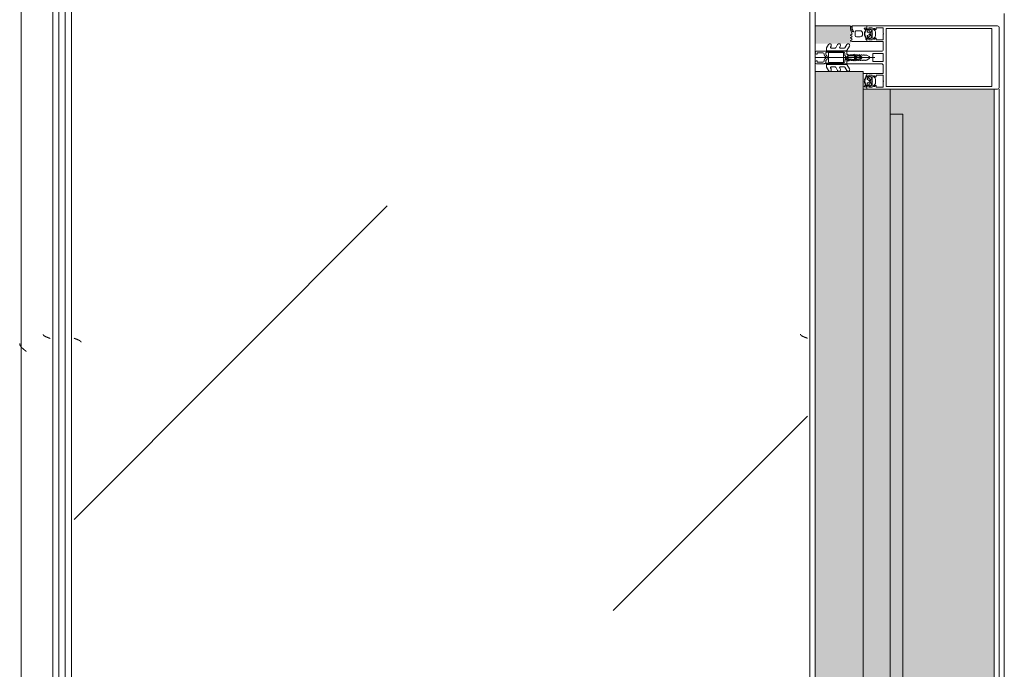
# Model space of a CAD drawing. Header units: millimetres. Extents: x -3267 to 40126, y 29201 to 102288.
# Tile 39 of 127: x 9044 to 9826, y 43459 to 43974. Entities that reach past the tile are written whole.
import ezdxf

# ---------------------------------------------------------------- set-up
doc = ezdxf.new("R2010")
doc.units = ezdxf.units.MM
for name, color, linetype, lineweight in [('A-DETL-GENF-OTLN', 7, 'Continuous', 9), ('A-GLAZ-____-OTLN', 7, 'Continuous', 9), ('A-GLAZ-CWMG-MCUT', 7, 'Continuous', 9), ('A-GLAZ-CWMG-OTLN', 7, 'Continuous', 9), ('A-WALL-____-OTLN', 7, 'Continuous', 9), ('M-EQPM-____-OTLN', 7, 'Continuous', 9)]:
    doc.layers.add(name, color=color, linetype=linetype, lineweight=lineweight)

# ---------------------------------------------------------------- blocks, each defined once
blk = doc.blocks.new('Rectangular Mullion - HI_CovCap-20mm_Mull-105mm-V273-ВКК_02_К1_З_ЭОМ_кабель_')
at = {"layer": 'A-DETL-GENF-OTLN', "color": 253, "true_color": 0xaaaaaa}
for p, q in [((-25, 144.5), (-25, 130.68)), ((23.5, 146), (-23.5, 146)), ((25, 130.68), (25, 144.5)), ((-25, 136), (-25, 59.5)), ((-22.9, 135.44), (-22.9, 59.4)), ((22.9, 136), (22.9, 59.4)), ((25, 136), (25, 59.4)), ((-25, 59.5), (-25, 61)), ((-22.24, 46.35), (-21.18, 47.41)), ((-20.47, 47.7), (-17.13, 47.7)), ((-16.42, 47.41), (-15.36, 46.35)), ((-12.6, 53.5), (-12.6, 41.4)), ((-5, 25.5), (-5, 52.5)), ((-3.2, 46.1), (-3.2, 53.5)), ((-2.7, 54), (2.7, 54)), ((0, 47.27), (0, 0)), ((3.2, 53.5), (3.2, 46.1)), ((5, 52.5), (5, 25.5)), ((12.6, 41.4), (12.6, 53.5)), ((15.36, 46.35), (16.42, 47.41)), ((17.13, 47.7), (20.47, 47.7)), ((21.18, 47.41), (22.24, 46.35)), ((-23.5, 40.8), (-25, 40.8)), ((-22.3, 40.8), (-22.9, 40.8)), ((-22.9, 40.2), (-21.62, 40.2)), ((-21.76, 44.51), (-22.58, 43.54)), ((-22.27, 39.59), (-22.55, 39.1)), ((-21.2, 42.9), (-21.2, 41.7)), ((-21.07, 39.62), (-21.08, 39.77)), ((-19.5, 43.4), (-20.7, 43.4)), ((-20.7, 41.2), (-20.42, 41.2)), ((-20.48, 39.51), (-20.66, 39.4)), ((-20.16, 41.35), (-19.24, 42.95)), ((-19.97, 39.2), (-20.02, 39.33)), ((-17.65, 44), (-19.95, 44)), ((-19.33, 39.22), (-19.48, 39.08)), ((-18.77, 39.04), (-18.85, 39.17)), ((-18.36, 42.95), (-17.44, 41.35)), ((-18.16, 39.23), (-18.26, 39.06)), ((-16.9, 43.4), (-18.1, 43.4)), ((-17.56, 39.21), (-17.67, 39.31)), ((-17.18, 41.2), (-16.9, 41.2)), ((-17.02, 39.56), (-17.07, 39.36)), ((-16.46, 39.68), (-16.59, 39.75)), ((-16.4, 41.7), (-16.4, 42.9)), ((-15.02, 43.54), (-15.84, 44.51)), ((-14.64, 40.8), (-15.29, 40.8)), ((2.7, 45.6), (-2.7, 45.6)), ((14.64, 40.8), (15.29, 40.8)), ((15.02, 43.54), (15.84, 44.51)), ((16.4, 41.7), (16.4, 42.9)), ((16.46, 39.68), (16.59, 39.75)), ((16.9, 43.4), (18.1, 43.4)), ((17.18, 41.2), (16.9, 41.2)), ((17.02, 39.56), (17.07, 39.36)), ((18.36, 42.95), (17.44, 41.35)), ((17.56, 39.21), (17.67, 39.31)), ((17.65, 44), (19.95, 44)), ((18.16, 39.23), (18.26, 39.06)), ((18.77, 39.04), (18.85, 39.17)), ((20.16, 41.35), (19.24, 42.95)), ((19.33, 39.22), (19.48, 39.08)), ((19.5, 43.4), (20.7, 43.4)), ((19.97, 39.2), (20.02, 39.33)), ((20.7, 41.2), (20.42, 41.2)), ((20.48, 39.51), (20.66, 39.4)), ((21.07, 39.62), (21.08, 39.77)), ((21.2, 42.9), (21.2, 41.7)), ((22.9, 40.2), (21.62, 40.2)), ((21.76, 44.51), (22.58, 43.54)), ((22.27, 39.59), (22.55, 39.1)), ((22.3, 40.8), (22.9, 40.8)), ((-1.89, 34.49), (-2.1, 32.75)), ((-0.87, 36.5), (-1.7, 35.06)), ((-1.33, 33.68), (-1.33, 33.78)), ((-1.12, 34.47), (-0.43, 35.65)), ((-0.6, 32.5), (-0.6, 32.42)), ((0.84, 33), (-0.1, 33)), ((0.43, 35.65), (1.12, 34.47)), ((0.6, 32.3), (0.93, 32.3)), ((1.02, 31.78), (0.74, 32.06)), ((1.7, 35.06), (0.87, 36.5)), ((1.33, 33.78), (1.33, 33.68)), ((2.1, 32.75), (1.89, 34.49)), ((16.4, 35.6), (16.4, 32.6)), ((17.4, 31.6), (20.2, 31.6)), ((19.2, 37.6), (18.4, 37.6)), ((21.2, 32.6), (21.2, 35.6)), ((-7.75, 23.52), (-10.33, 25.01)), ((-9.07, 27.17), (-5.65, 25.19)), ((-5.4, 9.3), (-5.4, 24.76)), ((-3.5, 25), (-4.5, 25)), ((-3.3, 23.5), (-1.9, 23.5)), ((-2.24, 31), (-2.45, 30.87)), ((-2.45, 30.53), (-2.25, 30.41)), ((-1.7, 23.7), (-1.7, 24.9)), ((-1.4, 24.49), (-1.4, 23.99)), ((-1.25, 31.1), (0.74, 31.1)), ((-1.1, 23.82), (-0.5, 24.17)), ((0.3, 26.2), (-1.09, 26.2)), ((0.43, 25), (0.2, 25)), ((0.34, 25.28), (0.58, 25.52)), ((0.5, 24.17), (1.42, 23.63)), ((1.92, 23.5), (3.3, 23.5)), ((2.45, 30.87), (2.24, 31)), ((2.25, 30.41), (2.45, 30.53)), ((4.5, 25), (3.5, 25)), ((5.4, 24.76), (5.4, 9.3)), ((5.65, 25.19), (9.07, 27.17)), ((10.33, 25.01), (7.75, 23.52)), ((14.04, 28.99), (13.55, 28.15)), ((15.24, 28.15), (14.75, 28.99)), ((16.25, 28.99), (15.76, 28.15)), ((17.44, 28.15), (16.96, 28.99)), ((18.43, 28.95), (17.96, 28.15)), ((23.1, 29.29), (20.89, 30.27)), ((24.8, 29.2), (23.51, 29.2)), ((23.55, 28.9), (24.16, 28.9)), ((24.56, 28), (23.89, 28)), ((24.76, 28.3), (24.76, 28.2)), ((-7.75, 16.23), (-10.41, 17.77)), ((-9.07, 19.88), (-8.25, 19.41)), ((-7.5, 19.84), (-7.5, 23.08)), ((-7.5, 12.55), (-7.5, 15.8)), ((-3.9, 22), (-3.9, 11)), ((-3.4, 22.5), (3.4, 22.5)), ((3.9, 11), (3.9, 22)), ((4.3, 22.5), (4.3, 9.4)), ((7.5, 23.08), (7.5, 19.84)), ((7.5, 15.8), (7.5, 12.55)), ((10.41, 17.77), (7.75, 16.23)), ((8.25, 19.41), (9.07, 19.88)), ((-7.62, 8.87), (-10.41, 10.48)), ((-9.07, 12.6), (-8.25, 12.12)), ((-5.9, 8.8), (-7.37, 8.8)), ((-2.71, 8.4), (-4.02, 8.4)), ((3.4, 10.5), (-3.4, 10.5)), ((-1.7, 9), (-2, 8.69)), ((-1.42, 7.29), (-0.71, 8.01)), ((0.71, 8.01), (1.42, 7.29)), ((2, 8.69), (1.7, 9)), ((3.3, 8.4), (2.71, 8.4)), ((7.37, 8.8), (5.9, 8.8)), ((10.41, 10.48), (7.62, 8.87)), ((8.25, 12.12), (9.07, 12.6)), ((-5, 1), (-5, 6.7)), ((-3.7, 1.7), (-3.7, 6)), ((-2.7, 7), (-2.13, 7)), ((2.13, 7), (2.7, 7)), ((3.7, 6), (3.7, 1.7))]:
    blk.add_line(p, q, dxfattribs=at)
at = {"layer": 'A-DETL-GENF-OTLN', "color": 253, "true_color": 0xaaaaaa, "flags": 128}
for points in [[(22.9, 130.68), (22.9, 140.2), (-22.9, 140.2), (-22.9, 130.68)], [(22.9, 61), (22.9, 57.79), (22.9, 56.3), (11.2, 56.3), (-11.2, 56.3), (-22.9, 56.3), (-22.9, 57.79), (-22.9, 61)], [(25, 61), (25, 57.79), (25, 41), (23.1, 41), (22.3, 41.8), (22.3, 42.4), (23.5, 42.4), (23.5, 45.1), (19.05, 45.1)], [(-19.05, 54), (-23.5, 54), (-23.5, 48.3), (-22.3, 48.3), (-22.3, 47.7), (-22.95, 47.05)], [(-14.65, 47.05), (-15.3, 47.7), (-15.3, 48.3), (-14.1, 48.3), (-14.1, 54), (-18.55, 54)], [(-6.5, 54), (-11.2, 54), (-12.1, 54)], [(12.1, 54), (11.2, 54), (6.5, 54)], [(18.55, 54), (14.1, 54), (14.1, 48.3), (15.3, 48.3), (15.3, 47.7), (14.65, 47.05)], [(22.95, 47.05), (22.3, 47.7), (22.3, 48.3), (23.5, 48.3), (23.5, 54), (19.05, 54)], [(-19.05, 45.1), (-23.5, 45.1), (-23.5, 42.4), (-22.3, 42.4), (-22.3, 41.8), (-23.1, 41), (-25, 41)], [(-22.5, 43.09), (-22, 42.8), (-22, 42.67)], [(-13.1, 40.9), (-14.4, 40.9), (-15.3, 41.8), (-15.3, 42.4), (-14.1, 42.4), (-14.1, 45.1), (-18.55, 45.1)], [(-16.05, 40.2), (-14.75, 40.1), (-16.02, 40.1), (-16.02, 39.94)], [(-15.6, 42.67), (-15.6, 42.8), (-15.1, 43.09)], [(-12.6, 38), (-12.6, 40.8), (-13.95, 40.8)], [(-0.87, 42.8), (-2, 40.84), (-2, 39.84), (-2.5, 39.55), (-2, 39.26), (-2, 38.04), (-2.5, 37.75), (-2, 37.46), (-2, 36.24), (-2.5, 35.95), (-2, 35.66), (-2, 34.44), (-2.5, 34.15), (-2, 33.86), (-2, 32.64), (-2.5, 32.35), (-2, 32.06), (-2, 30.84), (-2.5, 30.55), (-2, 30.26), (-2, 29.04), (-2.5, 28.75), (-2, 28.46), (-2, 27.24), (-2.5, 26.95), (-2.5, 26)], [(2.5, 26), (2, 26.29), (2, 27.51), (2.5, 27.8), (2, 28.09), (2, 29.31), (2.5, 29.6), (2, 29.89), (2, 31.11), (2.5, 31.4), (2, 31.69), (2, 32.91), (2.5, 33.2), (2, 33.49), (2, 34.71), (2.5, 35), (2, 35.29), (2, 36.51), (2.5, 36.8), (2, 37.09), (2, 38.31), (2.5, 38.6), (2, 38.89), (2, 40.84), (0.87, 42.8)], [(13.03, 28.15), (12.6, 28.9), (12.6, 40.8), (13.95, 40.8)], [(18.55, 45.1), (14.1, 45.1), (14.1, 42.4), (15.3, 42.4), (15.3, 41.8), (14.4, 40.9), (13.1, 40.9)], [(16.05, 40.2), (14.75, 40.1), (16.02, 40.1), (16.02, 39.94)], [(15.6, 42.67), (15.6, 42.8), (15.1, 43.09)], [(22.5, 43.09), (22, 42.8), (22, 42.67)], [(23.5, 40.8), (25, 40.8), (25, 29.4)], [(-0.35, 31.99), (0.1, 31.73), (-1.23, 31.6)], [(0.4, 31.8), (0.4, 31.9), (0.4, 32.1)], [(-3.41, 25), (-5, 25), (-5, 9.1)], [(-1.55, 25.25), (-1.17, 25.64), (-0.2, 25.7), (-0.42, 25.6), (-1.25, 24.85)], [(-0.1, 25.3), (-0.1, 25.4), (0, 25.42)], [(5, 1), (5, 25), (3.41, 25)], [(-4.51, 8.95), (-4.3, 11), (-4.3, 22.5)], [(-2.65, 1), (-2.65, 1.4), (-3.4, 1.4)], [(3.4, 1.4), (2.65, 1.4), (2.65, 1)]]:
    blk.add_lwpolyline(points, dxfattribs=at)
blk.add_lwpolyline([(0, 37), (0, 35.9)], close=True, dxfattribs=at)
at = {"layer": 'A-DETL-GENF-OTLN', "color": 253, "true_color": 0xaaaaaa}
for centre, radius, start, end in [((-23.5, 144.5), 1.5, 90, 180), ((23.5, 144.5), 1.5, 360, 90), ((-22.59, 46.7), 0.5, 135, 315), ((-20.47, 46.7), 1, 90, 135), ((-18.8, 53.94), 0.256, 12.68038, 167.31962), ((-17.13, 46.7), 1, 45, 90), ((-15.01, 46.7), 0.5, 225, 45), ((-12.1, 53.5), 0.5, 90, 180), ((-6.5, 52.5), 1.5, 360, 90), ((-2.7, 53.5), 0.5, 90, 180), ((2.7, 53.5), 0.5, 0, 90), ((6.5, 52.5), 1.5, 90, 180), ((12.1, 53.5), 0.5, 0, 90), ((15.01, 46.7), 0.5, 135, 315), ((17.13, 46.7), 1, 90, 135), ((18.8, 53.94), 0.256, 12.68038, 167.31962), ((20.47, 46.7), 1, 45, 90), ((22.59, 46.7), 0.5, 225, 45), ((-22.9, 39.55), 0.65, 90, 270), ((-23.2, 40.8), 0.3, 180, 0), ((-22.9, 39.3), 0.4, 269.99999, 330.00626), ((-22.35, 43.35), 0.3, 140.01031, 239.99507), ((-22.3, 41.1), 0.3, 270.90521, 359.98148), ((-21.41, 39.09), 1, 90.82716, 149.99773), ((-18.96, 41.89), 3.14, 165.49788, 194.50212), ((-21.15, 44), 0.8, 22.61561, 140.00332), ((-21.62, 39.7), 0.5, 54.92212, 90), ((-21.42, 39.75), 0.339, 3.00251, 90.82171), ((-18.8, 43.71), 4.4, 234.92212, 305.84121), ((-20.7, 42.9), 0.5, 89.98992, 180.01008), ((-20.7, 41.7), 0.5, 179.98974, 270.01026), ((-20.8, 39.64), 0.272, 183.0147, 299.98901), ((-20.32, 39.23), 0.316, 18.00331, 119.99297), ((-20.42, 41.5), 0.3, 269.98791, 330.00644), ((-19.95, 44.5), 0.5, 202.62239, 269.99966), ((-19.69, 39.29), 0.3, 197.9991, 314.99946), ((-19.5, 43.1), 0.3, 329.99756, 90.00642), ((-19.11, 38.99), 0.316, 32.98956, 135.00901), ((-18.8, 45.04), 0.256, 12.68038, 167.31962), ((-18.52, 39.21), 0.3, 213.00146, 329.99975), ((-18.1, 43.1), 0.3, 89.99872, 209.99731), ((-17.88, 39.07), 0.316, 48.00262, 149.99741), ((-17.65, 44.5), 0.5, 269.99881, 337.37914), ((-17.36, 39.43), 0.3, 227.99716, 345.00452), ((-17.18, 41.5), 0.3, 209.995, 270.01065), ((-16.45, 44), 0.8, 40.00306, 157.37723), ((-16.73, 39.48), 0.3, 63.00317, 164.99853), ((-16.9, 42.9), 0.5, 0.00918, 89.99082), ((-16.9, 41.7), 0.5, 270.00904, 359.99096), ((-16.32, 39.94), 0.3, 243.00899, 359.98883), ((-16.05, 39.9), 0.3, 90, 125.84121), ((-18.64, 41.89), 3.14, 346.80247, 14.483), ((-15.29, 41.1), 0.3, 166.80247, 270), ((-15.25, 43.35), 0.3, 299.99829, 40.01132), ((-14.83, 40.53), 0.33, 270.00002, 54.90994), ((-14.75, 40.6), 0.5, 269.99115, 352.82633), ((-13.95, 40.5), 0.3, 90.00299, 172.8115), ((-13.1, 41.4), 0.5, 270, 0), ((-2.7, 46.1), 0.5, 180, 270), ((0, 42.3), 1, 30, 150), ((2.7, 46.1), 0.5, 270, 0), ((13.1, 41.4), 0.5, 180, 270), ((13.95, 40.5), 0.3, 7.1885, 89.99701), ((14.75, 40.6), 0.5, 187.17367, 270.00885), ((14.83, 40.53), 0.33, 125.09006, 269.99998), ((15.25, 43.35), 0.3, 139.98868, 240.00171), ((15.29, 41.1), 0.3, 270, 13.19753), ((18.64, 41.89), 3.14, 165.517, 193.19753), ((16.45, 44), 0.8, 22.62277, 139.99694), ((16.32, 39.94), 0.3, 180.01117, 296.99101), ((16.05, 39.9), 0.3, 54.15879, 90), ((18.8, 43.71), 4.4, 234.15879, 305.07788), ((16.9, 42.9), 0.5, 90.00918, 179.99082), ((16.9, 41.7), 0.5, 180.00904, 269.99096), ((16.73, 39.48), 0.3, 15.00147, 116.99683), ((17.36, 39.43), 0.3, 194.99548, 312.00284), ((17.18, 41.5), 0.3, 269.98935, 330.005), ((17.65, 44.5), 0.5, 202.62086, 270.00119), ((17.88, 39.07), 0.316, 30.00259, 131.99738), ((18.1, 43.1), 0.3, 330.00269, 90.00128), ((18.52, 39.21), 0.3, 210.00025, 326.99854), ((18.8, 45.04), 0.256, 12.68038, 167.31962), ((19.11, 38.99), 0.316, 44.99099, 147.01044), ((19.5, 43.1), 0.3, 89.99358, 210.00244), ((19.69, 39.29), 0.3, 225.00054, 342.0009), ((19.95, 44.5), 0.5, 270.00034, 337.37761), ((20.32, 39.23), 0.316, 60.00703, 161.99669), ((20.42, 41.5), 0.3, 209.99356, 270.01209), ((21.15, 44), 0.8, 39.99668, 157.38439), ((20.8, 39.64), 0.272, 240.01099, 356.9853), ((20.7, 42.9), 0.5, 359.98992, 90.01008), ((20.7, 41.7), 0.5, 269.98974, 0.01026), ((21.42, 39.75), 0.339, 89.17829, 176.99749), ((21.62, 39.7), 0.5, 90, 125.07788), ((21.41, 39.09), 1, 30.00227, 89.17284), ((18.96, 41.89), 3.14, 345.49788, 14.50212), ((22.3, 41.1), 0.3, 180.01852, 269.09479), ((22.35, 43.35), 0.3, 300.00493, 39.98969), ((22.9, 39.3), 0.4, 209.99374, 270.00001), ((23.2, 40.8), 0.3, 180, 0), ((22.9, 39.55), 0.65, 270, 90), ((17.75, 30.31), 20, 173, 178.04971), ((-0.4, 34.31), 1.5, 150, 173), ((46.55, 30.33), 48, 176, 178.23414), ((-1.23, 31.8), 0.2, 178.23414, 270), ((0.27, 33.67), 1.6, 150, 176), ((0, 36), 1, 90.02865, 150), ((-0.1, 32.5), 0.5, 90, 180), ((-0.1, 32.42), 0.5, 180, 240), ((0, 35.4), 0.5, 90.0573, 150), ((0, 36), 1, 30, 89.97135), ((0, 35.4), 0.5, 30, 89.9427), ((0.2, 31.9), 0.2, 240, 0), ((0.2, 31.8), 0.2, 270, 0), ((0.6, 32.1), 0.2, 90, 180), ((0.6, 31.92), 0.2, 45, 180), ((0.74, 31.5), 0.4, 270, 45), ((0.84, 33.5), 0.5, 270, 3.83017), ((0.93, 31.8), 0.5, 1.77701, 90), ((-0.27, 33.67), 1.6, 4, 30), ((-46.55, 30.33), 48, 354.4962, 1.77701), ((-46.55, 30.33), 48, 3.83017, 4), ((0.4, 34.31), 1.5, 7, 30), ((-17.75, 30.31), 20, 1.95029, 7), ((18.4, 35.6), 2, 90.00207, 179.99793), ((17.4, 32.6), 1, 180.00127, 269.99873), ((19.2, 35.6), 2, 359.99744, 90.00256), ((20.2, 32.6), 1, 269.99283, 0.00717), ((-9.68, 26.13), 1.3, 154.41173, 240), ((-9.72, 26.04), 1.3, 60, 150), ((-8, 23.08), 0.5, 360, 60), ((-5.9, 24.76), 0.5, 360, 60), ((-4.5, 25.5), 0.5, 180, 270), ((-3.3, 22.5), 1, 90, 180), ((-3.5, 26), 1, 270, 0), ((-3.41, 26.5), 1.5, 270, 10.22002), ((-2.35, 30.7), 0.2, 120, 240), ((17.75, 30.31), 20, 179.72362, 190.22002), ((-1.9, 23.7), 0.2, 270, 0), ((-1.2, 24.9), 0.5, 135, 180), ((-1.25, 30.9), 0.2, 90, 179.3132), ((46.55, 30.33), 48, 179.3132, 184.71248), ((-0.9, 24.49), 0.5, 135, 180), ((-1.2, 23.99), 0.2, 180, 300), ((-1.09, 26.4), 0.2, 184.71248, 270), ((-1.02, 25.5), 0.2, 90, 135), ((-0.42, 25.4), 0.2, 90, 135), ((0, 23.3), 1, 60, 120), ((-0.3, 25.4), 0.2, 360, 90), ((-0.2, 25.5), 0.2, 360, 90), ((0.2, 25.3), 0.3, 180, 270), ((0.2, 25.42), 0.2, 180, 315), ((0.3, 25.8), 0.4, 315, 90), ((0.43, 25.8), 0.8, 270, 354.4962), ((1.92, 24.5), 1, 240, 270), ((3.41, 26.5), 1.5, 169.77998, 270), ((-17.75, 30.31), 20, 349.77998, 0.27638), ((2.35, 30.7), 0.2, 300, 60), ((3.5, 26), 1, 180, 270), ((3.3, 22.5), 1, 360, 90), ((4.5, 25.5), 0.5, 270, 360), ((5.9, 24.76), 0.5, 120, 180), ((8, 23.08), 0.5, 120, 180), ((9.72, 26.04), 1.3, 30, 120), ((9.68, 26.13), 1.3, 300, 25.58827), ((13.29, 28.3), 0.3, 209.9964, 330.0036), ((14.4, 28.79), 0.41, 30.00523, 149.99477), ((15.5, 28.3), 0.3, 209.9964, 330.0036), ((16.6, 28.79), 0.41, 29.9985, 150.0015), ((17.7, 28.3), 0.3, 209.9964, 330.0036), ((18.86, 28.68), 0.51, 63.33857, 148.19306), ((23.89, 38.7), 10.7, 243.33981, 269.99936), ((20.75, 29.95), 0.35, 66.00158, 241.92521), ((23.55, 35.2), 6.3, 241.92787, 269.99964), ((23.51, 30.2), 1, 246.00621, 269.99547), ((24.16, 28.3), 0.6, 359.98764, 90.01018), ((24.56, 28.2), 0.2, 269.97732, 0.03798), ((24.8, 29.4), 0.2, 270.00393, 359.99169), ((-9.81, 18.81), 1.2, 150, 240), ((-9.72, 18.76), 1.3, 60, 150), ((-8, 19.84), 0.5, 240, 0), ((-8, 15.8), 0.5, 360, 60), ((-3.4, 22), 0.5, 90, 180), ((3.4, 22), 0.5, 360, 90), ((8, 19.84), 0.5, 180, 300), ((8, 15.8), 0.5, 120, 180), ((9.72, 18.76), 1.3, 30, 120), ((9.81, 18.81), 1.2, 300, 30), ((-9.81, 11.52), 1.2, 150, 240), ((-9.72, 11.47), 1.3, 60, 150), ((-8, 12.55), 0.5, 240, 0), ((-7.37, 9.3), 0.5, 240, 270), ((-5.9, 9.3), 0.5, 270, 0), ((-4, 9.1), 1, 180, 216.8699), ((-5.6, 7.9), 1, 323.1301, 36.8699), ((-4.02, 8.9), 0.5, 174, 270), ((-3.4, 11), 0.5, 180, 270), ((-2.71, 9.4), 1, 270, 315), ((0, 7.3), 2.4, 45, 135), ((0, 7.3), 1, 45, 135), ((2.71, 9.4), 1, 225, 270), ((3.3, 9.4), 1, 270, 0), ((3.4, 11), 0.5, 270, 0), ((5.9, 9.3), 0.5, 180, 270), ((7.37, 9.3), 0.5, 270, 300), ((8, 12.55), 0.5, 180, 300), ((9.72, 11.47), 1.3, 30, 120), ((9.81, 11.52), 1.2, 300, 30), ((-4, 6.7), 1, 143.1301, 180), ((-4, 1), 1, 180, 270), ((-2.7, 6), 1, 90, 180), ((-3.4, 1.7), 0.3, 180, 270), ((-3.65, 1), 1, 270, 0), ((-2.13, 8), 1, 270, 315), ((2.13, 8), 1, 225, 270), ((3.65, 1), 1, 180, 270), ((2.7, 6), 1, 360, 90), ((3.4, 1.7), 0.3, 270, 0), ((4, 1), 1, 270, 0)]:
    blk.add_arc(centre, radius, start, end, dxfattribs=at)
blk = doc.blocks.new('Rectangular Mullion - FWS-50-HI_Mull_CovCap-20mm_Mull-105mm_zoloto-5843152-ВКК_02_К1_З_ЭОМ_кабель_')
at = {"layer": 'A-GLAZ-CWMG-OTLN', "true_color": 0xf8f3e1}
blk.add_hatch(color=7, dxfattribs=at).paths.add_polyline_path([(4340, 99522), (4340, 99550), (4326, 99550), (4326, 99522)])
at = {"layer": 'A-GLAZ-CWMG-OTLN', "color": 253, "true_color": 0xaaaaaa}
blk.add_line((4340, 99550), (4340, 99522), dxfattribs=at)
blk = doc.blocks.new('АРФ_ блок_Окно - FWS SI insert unit_zoloto ПР-9497958-ВКК_02_К1_З_ЭОМ_кабель_')
at = {"layer": 'A-GLAZ-____-OTLN', "true_color": 0xf8f3e1}
for points in [[(-455, 69.5), (-455, 59.5), (455, 59.5), (455, 69.5), (-358.05, 69.5)], [(-358.05, 59.5), (-475, 59.5), (-475, 38), (475, 38), (475, 59.5), (-207.77, 59.5)], [(-489, 38), (-489, 0), (489, 0), (489, 38), (-358.05, 38)]]:
    blk.add_hatch(color=7, dxfattribs=at).paths.add_polyline_path(points)
at = {"layer": 'A-GLAZ-____-OTLN', "color": 253, "true_color": 0xaaaaaa}
for p, q in [((-455, 69.5), (455, 69.5)), ((-455, 59.5), (-455, 69.5)), ((-475, 38), (-475, 59.5)), ((-475, 59.5), (475, 59.5)), ((-489, 0), (-489, 38)), ((-489, 38), (489, 38))]:
    blk.add_line(p, q, dxfattribs=at)
blk = doc.blocks.new('Rectangular Mullion - FWS-50-HI_Mull_CovCap-20mm_Mull-105mm_zoloto-2885899-ВКК_02_К1_З_ЭОМ_кабель_')
at = {"layer": 'A-GLAZ-CWMG-OTLN', "true_color": 0xf8f3e1}
blk.add_hatch(color=7, dxfattribs=at).paths.add_polyline_path([(26908, 74420), (26990.5, 74420), (26990.5, 74440), (26980.5, 74440), (26980.5, 75301.75), (26966.5, 75302.3), (26966.5, 75306.01), (26909.5, 75307.08), (26909.5, 75329.58), (26966.5, 75329.99), (26966.5, 75334.25), (26980.5, 75334.25), (26980.5, 75350), (26990.5, 75350), (26990.5, 75370), (26908, 75370), (26908, 74445)])
at = {"layer": 'A-GLAZ-CWMG-MCUT', "color": 253, "true_color": 0xaaaaaa}
for p, q in [((26904, 75370), (26904, 74420)), ((26908, 74420), (26908, 75370))]:
    blk.add_line(p, q, dxfattribs=at)
blk = doc.blocks.new('FP_642-ВКК_02_К1_З_ЭОМ_кабель_')
at = {"layer": 'M-EQPM-____-OTLN', "color": 7, "true_color": 0xffffff}
for p, q in [((1541.66, 585.91), (1541.61, 585.79)), ((1541.71, 586.03), (1541.66, 585.91)), ((1541.76, 586.16), (1541.71, 586.03)), ((1541.81, 586.29), (1541.76, 586.16)), ((1541.85, 586.41), (1541.81, 586.29)), ((1541.9, 586.54), (1541.85, 586.41)), ((1541.95, 586.67), (1541.9, 586.54)), ((1542, 586.8), (1541.95, 586.67)), ((1542.05, 586.93), (1542, 586.8)), ((1542.1, 587.07), (1542.05, 586.93)), ((1542.15, 587.2), (1542.1, 587.07)), ((1542.19, 587.33), (1542.15, 587.2)), ((1542.24, 587.46), (1542.19, 587.33)), ((1542.29, 587.6), (1542.24, 587.46)), ((1542.34, 587.73), (1542.29, 587.6)), ((1542.39, 587.87), (1542.34, 587.73)), ((1542.44, 588), (1542.39, 587.87)), ((1539.39, 582.49), (1539.34, 582.49)), ((1539.44, 582.5), (1539.39, 582.49)), ((1539.48, 582.51), (1539.44, 582.5)), ((1539.53, 582.52), (1539.48, 582.51)), ((1539.58, 582.54), (1539.53, 582.52)), ((1539.62, 582.56), (1539.58, 582.54)), ((1539.67, 582.58), (1539.62, 582.56)), ((1539.72, 582.61), (1539.67, 582.58)), ((1539.77, 582.64), (1539.72, 582.61)), ((1539.81, 582.67), (1539.77, 582.64)), ((1539.86, 582.7), (1539.81, 582.67)), ((1539.91, 582.74), (1539.86, 582.7)), ((1539.95, 582.78), (1539.91, 582.74)), ((1540, 582.82), (1539.95, 582.78)), ((1540.06, 582.88), (1540.01, 582.83)), ((1540.1, 582.93), (1540.06, 582.88)), ((1540.15, 582.98), (1540.1, 582.93)), ((1540.2, 583.04), (1540.15, 582.98)), ((1540.25, 583.1), (1540.2, 583.04)), ((1540.3, 583.17), (1540.25, 583.1)), ((1540.35, 583.23), (1540.3, 583.17)), ((1540.4, 583.3), (1540.35, 583.23)), ((1540.44, 583.37), (1540.4, 583.3)), ((1540.49, 583.45), (1540.44, 583.37)), ((1540.54, 583.52), (1540.49, 583.45)), ((1540.59, 583.6), (1540.54, 583.52)), ((1540.64, 583.68), (1540.59, 583.6)), ((1540.69, 583.77), (1540.64, 583.68)), ((1540.74, 583.86), (1540.69, 583.77)), ((1540.78, 583.95), (1540.74, 583.86)), ((1540.83, 584.04), (1540.78, 583.95)), ((1540.88, 584.13), (1540.83, 584.04)), ((1540.93, 584.23), (1540.88, 584.13)), ((1540.98, 584.33), (1540.93, 584.23)), ((1541.03, 584.43), (1540.98, 584.33)), ((1541.08, 584.53), (1541.03, 584.43)), ((1541.12, 584.64), (1541.08, 584.53)), ((1541.17, 584.74), (1541.12, 584.64)), ((1541.22, 584.85), (1541.17, 584.74)), ((1541.27, 584.96), (1541.22, 584.85)), ((1541.32, 585.08), (1541.27, 584.96)), ((1541.37, 585.19), (1541.32, 585.08)), ((1541.42, 585.31), (1541.37, 585.19)), ((1541.46, 585.42), (1541.42, 585.31)), ((1541.51, 585.54), (1541.46, 585.42)), ((1541.56, 585.66), (1541.51, 585.54)), ((1541.61, 585.79), (1541.56, 585.66))]:
    blk.add_line(p, q, dxfattribs=at)
blk = doc.blocks.new('FP_643-ВКК_02_К1_З_ЭОМ_кабель_')
at = {"layer": 'M-EQPM-____-OTLN', "color": 7, "true_color": 0xffffff}
for p, q in [((1543.07, 7.86), (1543.02, 7.73)), ((1543.12, 7.99), (1543.07, 7.86)), ((1543.17, 8.11), (1543.12, 7.99)), ((1543.22, 8.24), (1543.17, 8.11)), ((1543.27, 8.37), (1543.22, 8.24)), ((1543.32, 8.49), (1543.27, 8.37)), ((1543.37, 8.61), (1543.32, 8.49)), ((1543.42, 8.74), (1543.37, 8.61)), ((1543.47, 8.86), (1543.42, 8.74)), ((1543.52, 8.97), (1543.47, 8.86)), ((1543.56, 9.09), (1543.52, 8.97)), ((1543.61, 9.21), (1543.56, 9.09)), ((1543.66, 9.32), (1543.61, 9.21)), ((1543.71, 9.43), (1543.66, 9.32)), ((1543.76, 9.54), (1543.71, 9.43)), ((1543.81, 9.65), (1543.76, 9.54)), ((1543.86, 9.75), (1543.81, 9.65)), ((1543.91, 9.86), (1543.86, 9.75)), ((1543.96, 9.96), (1543.91, 9.86)), ((1544.01, 10.06), (1543.96, 9.96)), ((1544.06, 10.16), (1544.01, 10.06)), ((1544.1, 10.25), (1544.06, 10.16)), ((1544.15, 10.34), (1544.1, 10.25)), ((1544.2, 10.43), (1544.15, 10.34)), ((1544.25, 10.52), (1544.2, 10.43)), ((1544.3, 10.6), (1544.25, 10.52)), ((1544.35, 10.69), (1544.3, 10.6)), ((1544.4, 10.76), (1544.35, 10.69)), ((1544.45, 10.84), (1544.4, 10.76)), ((1544.5, 10.91), (1544.45, 10.84)), ((1544.55, 10.99), (1544.5, 10.91)), ((1544.6, 11.05), (1544.55, 10.99)), ((1544.64, 11.12), (1544.6, 11.05)), ((1544.69, 11.18), (1544.64, 11.12)), ((1544.74, 11.24), (1544.69, 11.18)), ((1544.79, 11.3), (1544.74, 11.24)), ((1544.84, 11.35), (1544.79, 11.3)), ((1544.89, 11.4), (1544.84, 11.35)), ((1544.94, 11.45), (1544.89, 11.4)), ((1544.99, 11.49), (1544.94, 11.45)), ((1545.04, 11.53), (1544.99, 11.49)), ((1545.09, 11.57), (1545.04, 11.53)), ((1545.14, 11.61), (1545.09, 11.57)), ((1545.18, 11.64), (1545.14, 11.61)), ((1545.23, 11.66), (1545.18, 11.64)), ((1545.28, 11.69), (1545.23, 11.66)), ((1545.33, 11.71), (1545.28, 11.69)), ((1545.38, 11.73), (1545.33, 11.71)), ((1545.43, 11.74), (1545.38, 11.73)), ((1545.48, 11.76), (1545.43, 11.74)), ((1545.53, 11.76), (1545.48, 11.76)), ((1545.58, 11.77), (1545.53, 11.76)), ((1542.53, 6.39), (1542.48, 6.26)), ((1542.58, 6.53), (1542.53, 6.39)), ((1542.63, 6.66), (1542.58, 6.53)), ((1542.68, 6.8), (1542.63, 6.66)), ((1542.73, 6.93), (1542.68, 6.8)), ((1542.78, 7.07), (1542.73, 6.93)), ((1542.83, 7.2), (1542.78, 7.07)), ((1542.88, 7.33), (1542.83, 7.2)), ((1542.93, 7.46), (1542.88, 7.33)), ((1542.98, 7.6), (1542.93, 7.46)), ((1543.02, 7.73), (1542.98, 7.6))]:
    blk.add_line(p, q, dxfattribs=at)
blk = doc.blocks.new('ПР_Низ пояс - Тип 1-V641-ВКК_02_К1_З_ЭОМ_кабель_')
at = {"layer": 'M-EQPM-____-OTLN', "true_color": 0xffffff}
h = blk.add_hatch(dxfattribs=at)
h.set_pattern_fill('FP_238', style=0, pattern_type=2)
h.set_pattern_definition([(135, (-41960, 6950), (-1000, 1e-13), [50, -1364.214]), (135, (-41460, 6950), (-1000, 1e-13), [50, -1364.214]), (135, (-41460, 7450), (-1000, 1e-13), [50, -1364.214]), (135, (-42174.64, 7664.64), (-1000, 1e-13), [403.55, -1010.664]), (135, (-41674.64, 7664.64), (-1000, 1e-13), [403.55, -1010.664]), (135, (-42174.64, 7164.64), (-1000, 1e-13), [403.55, -1010.664]), (135, (-41674.64, 7164.64), (-1000, 1e-13), [453.55, -960.664])])
h.paths.add_polyline_path([(800, 6.26), (2400, 6.26), (2400, 588), (800, 588), (800, 19.98)])
at = {"layer": 'M-EQPM-____-OTLN', "color": 253, "true_color": 0xaaaaaa}
for p, q in [((800, 595), (2400, 595)), ((800, 590), (2400, 590)), ((800, 4.26), (2400, 4.26)), ((800, 0), (2400, 0))]:
    blk.add_line(p, q, dxfattribs=at)
for name in ['FP_642-ВКК_02_К1_З_ЭОМ_кабель_', 'FP_643-ВКК_02_К1_З_ЭОМ_кабель_']:
    blk.add_blockref(name, (0, 0), dxfattribs=at)
blk = doc.blocks.new('FP_645-ВКК_02_К1_З_ЭОМ_кабель_')
at = {"layer": 'M-EQPM-____-OTLN', "color": 7, "true_color": 0xffffff}
for p, q in [((743.2, 609.36), (743.15, 609.23)), ((743.25, 609.48), (743.2, 609.36)), ((743.3, 609.6), (743.25, 609.48)), ((743.35, 609.72), (743.3, 609.6)), ((743.4, 609.83), (743.35, 609.72)), ((743.45, 609.95), (743.4, 609.83)), ((743.5, 610.06), (743.45, 609.95)), ((743.55, 610.18), (743.5, 610.06)), ((743.6, 610.28), (743.55, 610.18)), ((743.65, 610.39), (743.6, 610.28)), ((743.69, 610.5), (743.65, 610.39)), ((743.74, 610.6), (743.69, 610.5)), ((743.79, 610.7), (743.74, 610.6)), ((743.84, 610.8), (743.79, 610.7)), ((743.89, 610.9), (743.84, 610.8)), ((743.94, 610.99), (743.89, 610.9)), ((743.99, 611.09), (743.94, 610.99)), ((744.04, 611.18), (743.99, 611.09)), ((744.09, 611.26), (744.04, 611.18)), ((744.14, 611.35), (744.09, 611.26)), ((744.19, 611.43), (744.14, 611.35)), ((744.23, 611.51), (744.19, 611.43)), ((744.28, 611.58), (744.23, 611.51)), ((744.33, 611.66), (744.28, 611.58)), ((744.38, 611.73), (744.33, 611.66)), ((744.43, 611.8), (744.38, 611.73)), ((744.48, 611.86), (744.43, 611.8)), ((744.53, 611.93), (744.48, 611.86)), ((744.58, 611.98), (744.53, 611.93)), ((744.63, 612.04), (744.58, 611.98)), ((744.68, 612.09), (744.63, 612.04)), ((744.73, 612.14), (744.68, 612.09)), ((744.77, 612.19), (744.73, 612.14)), ((744.82, 612.24), (744.77, 612.19)), ((744.87, 612.28), (744.82, 612.24)), ((744.92, 612.31), (744.87, 612.28)), ((744.97, 612.35), (744.92, 612.31)), ((745.02, 612.38), (744.97, 612.35)), ((745.07, 612.41), (745.02, 612.38)), ((745.12, 612.43), (745.07, 612.41)), ((745.17, 612.45), (745.12, 612.43)), ((745.22, 612.47), (745.17, 612.45)), ((745.27, 612.49), (745.22, 612.47)), ((745.31, 612.5), (745.27, 612.49)), ((745.36, 612.51), (745.31, 612.5)), ((745.41, 612.51), (745.36, 612.51)), ((742.37, 607.14), (742.32, 607)), ((742.42, 607.27), (742.37, 607.14)), ((742.47, 607.41), (742.42, 607.27)), ((742.52, 607.54), (742.47, 607.41)), ((742.57, 607.67), (742.52, 607.54)), ((742.61, 607.81), (742.57, 607.67)), ((742.66, 607.94), (742.61, 607.81)), ((742.71, 608.08), (742.66, 607.94)), ((742.76, 608.21), (742.71, 608.08)), ((742.81, 608.34), (742.76, 608.21)), ((742.86, 608.47), (742.81, 608.34)), ((742.91, 608.6), (742.86, 608.47)), ((742.96, 608.73), (742.91, 608.6)), ((743.01, 608.86), (742.96, 608.73)), ((743.06, 608.98), (743.01, 608.86)), ((743.11, 609.11), (743.06, 608.98)), ((743.15, 609.23), (743.11, 609.11))]:
    blk.add_line(p, q, dxfattribs=at)
blk = doc.blocks.new('FP_646-ВКК_02_К1_З_ЭОМ_кабель_')
at = {"layer": 'M-EQPM-____-OTLN', "color": 7, "true_color": 0xffffff}
for p, q in [((732.17, 626.13), (732.07, 626)), ((732.27, 626.25), (732.17, 626.13)), ((732.37, 626.38), (732.27, 626.25)), ((732.46, 626.5), (732.37, 626.38)), ((732.56, 626.63), (732.46, 626.5)), ((732.66, 626.75), (732.56, 626.63)), ((732.75, 626.88), (732.66, 626.75)), ((732.85, 627), (732.75, 626.88)), ((732.95, 627.13), (732.85, 627)), ((733.05, 627.25), (732.95, 627.13)), ((733.14, 627.37), (733.05, 627.25)), ((733.24, 627.49), (733.14, 627.37)), ((733.34, 627.61), (733.24, 627.49)), ((733.44, 627.73), (733.34, 627.61)), ((733.53, 627.85), (733.44, 627.73)), ((733.63, 627.96), (733.53, 627.85)), ((733.73, 628.08), (733.63, 627.96)), ((733.83, 628.19), (733.73, 628.08)), ((733.92, 628.31), (733.83, 628.19)), ((734.02, 628.42), (733.92, 628.31)), ((734.12, 628.53), (734.02, 628.42)), ((734.22, 628.64), (734.12, 628.53)), ((734.31, 628.75), (734.22, 628.64)), ((734.41, 628.85), (734.31, 628.75)), ((734.51, 628.95), (734.41, 628.85)), ((734.6, 629.06), (734.51, 628.95)), ((734.7, 629.16), (734.6, 629.06)), ((734.8, 629.26), (734.7, 629.16)), ((734.9, 629.35), (734.8, 629.26)), ((734.99, 629.45), (734.9, 629.35)), ((735.09, 629.54), (734.99, 629.45)), ((735.19, 629.63), (735.09, 629.54)), ((735.29, 629.72), (735.19, 629.63)), ((735.38, 629.81), (735.29, 629.72)), ((735.48, 629.89), (735.38, 629.81)), ((735.58, 629.97), (735.48, 629.89)), ((735.68, 630.05), (735.58, 629.97)), ((735.77, 630.13), (735.68, 630.05)), ((735.87, 630.2), (735.77, 630.13)), ((735.97, 630.27), (735.87, 630.2)), ((736.06, 630.34), (735.97, 630.27)), ((736.16, 630.41), (736.06, 630.34)), ((736.26, 630.47), (736.16, 630.41)), ((736.36, 630.54), (736.26, 630.47)), ((736.45, 630.59), (736.36, 630.54)), ((736.55, 630.65), (736.45, 630.59)), ((736.65, 630.7), (736.55, 630.65)), ((736.75, 630.75), (736.65, 630.7)), ((736.84, 630.8), (736.75, 630.75)), ((736.94, 630.85), (736.84, 630.8)), ((737.04, 630.89), (736.94, 630.85)), ((737.14, 630.93), (737.04, 630.89)), ((737.23, 630.96), (737.14, 630.93)), ((737.33, 631), (737.23, 630.96)), ((737.43, 631.03), (737.33, 631)), ((737.53, 631.06), (737.43, 631.03)), ((737.62, 631.08), (737.53, 631.06)), ((737.72, 631.1), (737.62, 631.08)), ((737.82, 631.12), (737.72, 631.1)), ((737.91, 631.14), (737.82, 631.12)), ((738.01, 631.15), (737.91, 631.14)), ((738.11, 631.16), (738.01, 631.15)), ((738.21, 631.16), (738.11, 631.16))]:
    blk.add_line(p, q, dxfattribs=at)
blk = doc.blocks.new('ПР_Перед пояса - Тип 1-V644-ВКК_02_К1_З_ЭОМ_кабель_')
at = {"layer": 'M-EQPM-____-OTLN', "color": 253, "true_color": 0xaaaaaa}
for p, q in [((0, 630), (1600, 630)), ((0, 605), (1600, 605)), ((0, 600), (1600, 600))]:
    blk.add_line(p, q, dxfattribs=at)
for name in ['FP_646-ВКК_02_К1_З_ЭОМ_кабель_', 'FP_645-ВКК_02_К1_З_ЭОМ_кабель_']:
    blk.add_blockref(name, (0, 0), dxfattribs=at)
blk = doc.blocks.new('Наметкина 10_РД_АРФ_К1_R21_rvt-1-ВКК_02_К1_З_ЭОМ_кабель_')
at = {"layer": 'A-WALL-____-OTLN', "color": 253, "true_color": 0xaaaaaa}
blk.add_line((8100, 44259.98), (8100, 42159.68), dxfattribs=at)
at = {"layer": 'A-GLAZ-____-OTLN', "color": 253, "lineweight": 9, "true_color": 0xaaaaaa, "rotation": 269.9999999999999}
blk.add_blockref('АРФ_ блок_Окно - FWS SI insert unit_zoloto ПР-9497958-ВКК_02_К1_З_ЭОМ_кабель_', (7950, 43725), dxfattribs=at)
at = {"layer": 'A-GLAZ-CWMG-OTLN', "color": 253, "lineweight": 9, "true_color": 0xaaaaaa, "extrusion": (0, 0, -1), "rotation": 90.00000000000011}
blk.add_blockref('Rectangular Mullion - HI_CovCap-20mm_Mull-105mm-V273-ВКК_02_К1_З_ЭОМ_кабель_', (-7950, 44225), dxfattribs=at)
at = {"layer": 'A-GLAZ-CWMG-OTLN', "color": 253, "lineweight": 9, "true_color": 0xaaaaaa}
for name, p, rotation in [('Rectangular Mullion - FWS-50-HI_Mull_CovCap-20mm_Mull-105mm_zoloto-5843152-ВКК_02_К1_З_ЭОМ_кабель_', (107500, 39910), 89.9999999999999), ('Rectangular Mullion - FWS-50-HI_Mull_CovCap-20mm_Mull-105mm_zoloto-2885899-ВКК_02_К1_З_ЭОМ_кабель_', (35000, 118620), 180)]:
    blk.add_blockref(name, p, dxfattribs=dict(at, rotation=rotation))
at = {"layer": 'M-EQPM-____-OTLN', "color": 253, "lineweight": 9, "true_color": 0xaaaaaa, "rotation": 89.99999999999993}
for name, p in [('ПР_Перед пояса - Тип 1-V644-ВКК_02_К1_З_ЭОМ_кабель_', (7950, 43260)), ('ПР_Низ пояс - Тип 1-V641-ВКК_02_К1_З_ЭОМ_кабель_', (7950, 42460))]:
    blk.add_blockref(name, p, dxfattribs=at)

msp = doc.modelspace()

# ---------------------------------------------------------------- block references
at = {"lineweight": 5}
msp.add_blockref('Наметкина 10_РД_АРФ_К1_R21_rvt-1-ВКК_02_К1_З_ЭОМ_кабель_', (1725.58, -281.28), dxfattribs=at)

doc.saveas('drawing.dxf')
